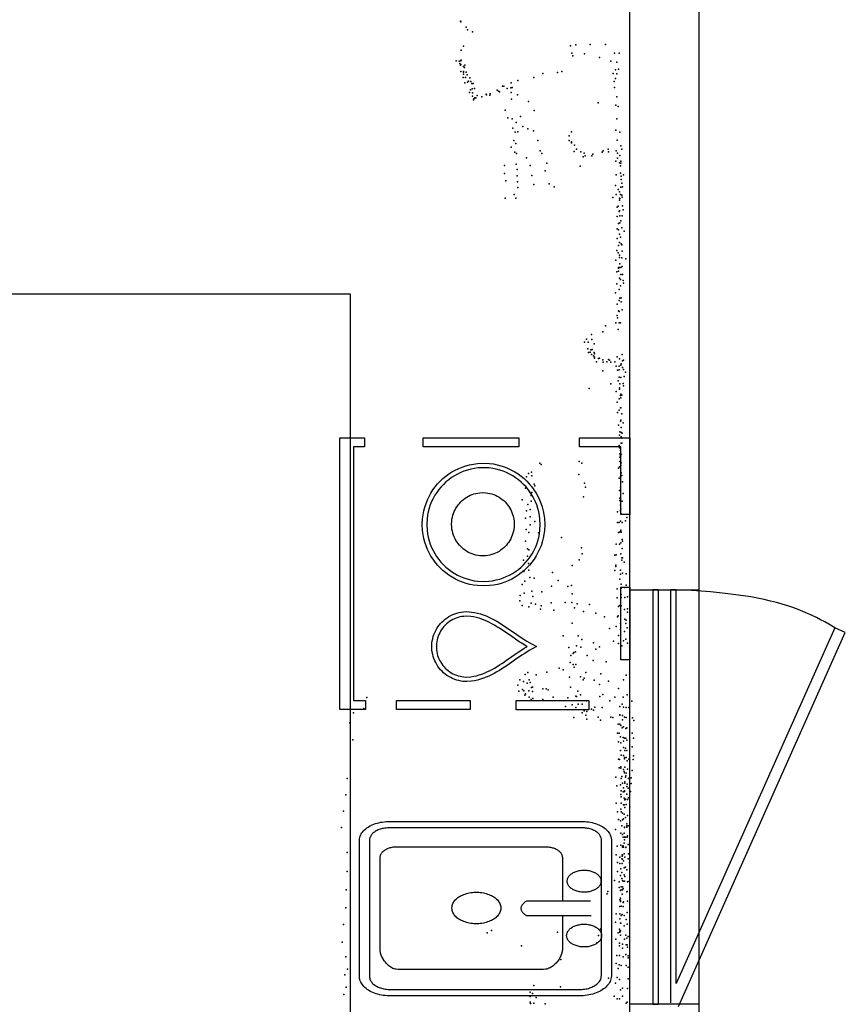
# Model space of a CAD drawing. Header units: millimetres. Extents: x -10538 to 22096, y -7832 to 24688.
# Tile 14 of 20: x -228 to 1593, y 1227 to 3400. Entities that reach past the tile are written whole.
import ezdxf

# ---------------------------------------------------------------- set-up
doc = ezdxf.new("R2010")
doc.units = ezdxf.units.MM
for name, color, linetype in [('OBJECTS', 8, 'Continuous'), ('P', 9, 'Continuous'), ('ROOMS', 1, 'Continuous'), ('WALLS', 3, 'Continuous'), ('WINDOWS', 6, 'Continuous')]:
    doc.layers.add(name, color=color, linetype=linetype)

# ---------------------------------------------------------------- blocks, each defined once
blk = doc.blocks.new('Sink_52')
for points in [[(-274.8, 182.6), (-274.5, 187.4), (-274, 191.3), (-273.3, 194.9), (-272.4, 198.5), (-271.2, 202), (-269.9, 205.3), (-268.3, 208.6), (-266.6, 211.8), (-264.6, 214.8), (-262.5, 217.7), (-260.2, 220.4), (-257.8, 223), (-255.2, 225.5), (-252.5, 227.8), (-249.6, 229.9), (-246.6, 231.9), (-243.4, 233.6), (-240.2, 235.2), (-236.8, 236.6), (-233.3, 237.7), (-229.8, 238.7), (-226.1, 239.4), (-222.4, 239.9), (-216.8, 240.2)], [(-216.8, 240.2), (211.9, 240.2)], [(211.9, 240.2), (217.1, 239.9), (221.3, 239.4), (225.3, 238.6), (229.1, 237.6), (232.9, 236.4), (236.6, 234.9), (240.2, 233.3), (243.6, 231.4), (246.9, 229.3), (250, 227), (253, 224.5), (255.9, 221.9), (258.5, 219), (261, 216.1), (263.4, 212.9), (265.5, 209.7), (267.4, 206.3), (269.1, 202.7), (270.6, 199.1), (271.9, 195.3), (272.9, 191.4), (273.7, 187.5), (274.3, 183.4), (274.6, 177.4)], [(-215.9, 220.2), (-219.9, 220.1), (-222.3, 219.8), (-224.7, 219.3), (-227.1, 218.7), (-229.3, 218), (-231.6, 217.1), (-233.7, 216.1), (-235.8, 215), (-237.8, 213.7), (-239.7, 212.4), (-241.5, 210.9), (-243.3, 209.3), (-244.9, 207.6), (-246.4, 205.8), (-247.8, 203.9), (-249.1, 201.9), (-250.3, 199.9), (-251.4, 197.8), (-252.3, 195.6), (-253.1, 193.3), (-253.7, 191), (-254.2, 188.6), (-254.6, 186.3), (-254.8, 181.6)], [(210.9, 220.2), (-215.9, 220.2)], [(-121.6, 185.5), (-121.3, 188.9), (-121, 191.1), (-120.6, 193.3), (-120, 195.4), (-119.3, 197.4), (-118.5, 199.4), (-117.5, 201.3), (-116.4, 203.2), (-115.3, 204.9), (-114, 206.6), (-112.6, 208.2), (-111.2, 209.8), (-109.6, 211.2), (-107.9, 212.5), (-106.2, 213.7), (-104.4, 214.9), (-102.5, 215.9), (-100.6, 216.8), (-98.6, 217.6), (-96.5, 218.2), (-94.4, 218.8), (-92.3, 219.2), (-90.1, 219.4), (-86.7, 219.5)], [(-86.7, 219.5), (-83.3, 219.4), (-81.1, 219.2), (-78.9, 218.8), (-76.8, 218.2), (-74.8, 217.6), (-72.7, 216.8), (-70.8, 215.9), (-68.9, 214.9), (-67.1, 213.7), (-65.4, 212.5), (-63.8, 211.2), (-62.2, 209.8), (-60.7, 208.2), (-59.4, 206.6), (-58.1, 204.9), (-56.9, 203.2), (-55.8, 201.3), (-54.9, 199.4), (-54.1, 197.4), (-53.4, 195.4), (-52.8, 193.3), (-52.3, 191.1), (-52, 188.9), (-51.8, 185.5)], [(48.8, 185.5), (49, 189), (49.3, 191.3), (49.8, 193.5), (50.4, 195.7), (51.1, 197.8), (52, 199.8), (52.9, 201.8), (54, 203.7), (55.2, 205.5), (56.6, 207.2), (58, 208.9), (59.5, 210.5), (61.1, 211.9), (62.8, 213.3), (64.6, 214.6), (66.4, 215.7), (68.4, 216.8), (70.4, 217.7), (72.4, 218.5), (74.5, 219.2), (76.7, 219.7), (79, 220.1), (81.2, 220.4), (84.7, 220.5)], [(84.7, 220.5), (88.2, 220.4), (90.5, 220.1), (92.7, 219.7), (94.9, 219.2), (97, 218.5), (99.1, 217.7), (101.1, 216.8), (103, 215.7), (104.8, 214.6), (106.6, 213.3), (108.3, 211.9), (109.9, 210.5), (111.4, 208.9), (112.9, 207.2), (114.2, 205.5), (115.4, 203.7), (116.5, 201.8), (117.5, 199.8), (118.3, 197.8), (119, 195.7), (119.7, 193.5), (120.1, 191.3), (120.4, 189), (120.7, 185.5)], [(254.6, 176.4), (254.5, 180.9), (254.1, 183.6), (253.6, 186.3), (252.9, 189), (252.1, 191.6), (251.1, 194.1), (249.9, 196.5), (248.7, 198.9), (247.2, 201.1), (245.7, 203.3), (244, 205.3), (242.2, 207.3), (240.2, 209.1), (238.2, 210.9), (236.1, 212.4), (233.8, 213.9), (231.5, 215.2), (229.1, 216.4), (226.6, 217.4), (224, 218.3), (221.4, 219), (218.7, 219.6), (216.1, 219.9), (210.9, 220.2)], [(-23.8, 198.2), (-23.8, 70.2)], [(21.8, 70.2), (21.8, 199.7)], [(-274.8, -206), (-274.8, 182.6)], [(-254.8, 181.6), (-254.8, -205)], [(-86.7, 151.5), (-90.1, 151.7), (-92.3, 151.9), (-94.4, 152.3), (-96.5, 152.8), (-98.6, 153.5), (-100.6, 154.3), (-102.5, 155.2), (-104.4, 156.2), (-106.2, 157.3), (-107.9, 158.6), (-109.6, 159.9), (-111.2, 161.3), (-112.6, 162.8), (-114, 164.4), (-115.3, 166.1), (-116.4, 167.9), (-117.5, 169.8), (-118.5, 171.7), (-119.3, 173.7), (-120, 175.7), (-120.6, 177.8), (-121, 180), (-121.3, 182.2), (-121.6, 185.5)], [(-51.8, 185.5), (-52, 182.2), (-52.3, 180), (-52.8, 177.8), (-53.4, 175.7), (-54.1, 173.7), (-54.9, 171.7), (-55.8, 169.8), (-56.9, 167.9), (-58.1, 166.1), (-59.4, 164.4), (-60.7, 162.8), (-62.2, 161.3), (-63.8, 159.9), (-65.4, 158.6), (-67.1, 157.3), (-68.9, 156.2), (-70.8, 155.2), (-72.7, 154.3), (-74.8, 153.5), (-76.8, 152.8), (-78.9, 152.3), (-81.1, 151.9), (-83.3, 151.7), (-86.7, 151.5)], [(84.7, 150.5), (81.2, 150.7), (79, 150.9), (76.7, 151.3), (74.5, 151.9), (72.4, 152.5), (70.4, 153.4), (68.4, 154.3), (66.4, 155.3), (64.6, 156.5), (62.8, 157.7), (61.1, 159.1), (59.5, 160.6), (58, 162.2), (56.6, 163.8), (55.2, 165.6), (54, 167.4), (52.9, 169.3), (52, 171.3), (51.1, 173.3), (50.4, 175.4), (49.8, 177.6), (49.3, 179.8), (49, 182.1), (48.8, 185.5)], [(120.7, 185.5), (120.4, 182.1), (120.1, 179.8), (119.7, 177.6), (119, 175.4), (118.3, 173.3), (117.5, 171.3), (116.5, 169.3), (115.4, 167.4), (114.2, 165.6), (112.9, 163.8), (111.4, 162.2), (109.9, 160.6), (108.3, 159.1), (106.6, 157.7), (104.8, 156.5), (103, 155.3), (101.1, 154.3), (99.1, 153.4), (97, 152.5), (94.9, 151.9), (92.7, 151.3), (90.5, 150.9), (88.2, 150.7), (84.7, 150.5)], [(254.6, -203.3), (254.6, 176.4)], [(274.6, 177.4), (274.6, -204.3)], [(-195.4, 108.3), (-195.2, 111.7), (-194.9, 113.9), (-194.4, 116), (-193.8, 118.1), (-193.1, 120.1), (-192.3, 122), (-191.4, 123.9), (-190.3, 125.7), (-189.2, 127.5), (-187.9, 129.2), (-186.5, 130.8), (-185.1, 132.3), (-183.5, 133.7), (-181.9, 135), (-180.2, 136.2), (-178.4, 137.3), (-176.6, 138.3), (-174.7, 139.2), (-172.7, 140), (-170.7, 140.6), (-168.6, 141.1), (-166.4, 141.5), (-164.3, 141.8), (-160.9, 141.9)], [(-160.9, 141.9), (-23.7, 141.9)], [(21.8, 141.9), (129.4, 141.9)], [(129.4, 141.9), (133.3, 141.7), (136.2, 141.4), (139.1, 140.9), (142.2, 140.3), (145.4, 139.6), (148.7, 138.7), (152, 137.7), (155.3, 136.6), (158.6, 135.3), (161.9, 134), (165.1, 132.5), (168.2, 130.9), (171.3, 129.2), (174.2, 127.5), (177, 125.6), (179.6, 123.7), (182, 121.6), (184.2, 119.5), (186.2, 117.4), (187.9, 115.1), (189.3, 112.8), (190.4, 110.5), (191.1, 108.1), (191.6, 104.4)], [(-195.4, -189.4), (-195.4, 108.3)], [(191.6, 104.4), (191.6, -187.6)], [(-23.8, 70.2), (-21.1, 67.6), (-19.2, 66.1), (-17.4, 64.7), (-15.6, 63.5), (-13.8, 62.4), (-11.9, 61.4), (-10.1, 60.6), (-8.3, 60), (-6.5, 59.4), (-4.7, 59.1), (-2.8, 58.9), (-1, 58.8), (0.8, 58.9), (2.6, 59.1), (4.4, 59.4), (6.3, 60), (8.1, 60.6), (9.9, 61.4), (11.7, 62.4), (13.6, 63.5), (15.4, 64.7), (17.2, 66.1), (19, 67.6), (21.8, 70.2)], [(-52, -30.6), (-51.7, -25.8), (-51.3, -22.6), (-50.6, -19.5), (-49.8, -16.5), (-48.8, -13.6), (-47.6, -10.7), (-46.3, -8), (-44.8, -5.3), (-43.1, -2.8), (-41.3, -0.3), (-39.3, 2), (-37.2, 4.2), (-35, 6.3), (-32.6, 8.2), (-30.2, 10), (-27.6, 11.6), (-24.9, 13.1), (-22.1, 14.4), (-19.3, 15.5), (-16.3, 16.5), (-13.3, 17.2), (-10.2, 17.8), (-7, 18.2), (-2.2, 18.4)], [(-2.2, 18.4), (2.7, 18.2), (5.8, 17.8), (8.9, 17.2), (12, 16.5), (14.9, 15.5), (17.8, 14.4), (20.6, 13.1), (23.2, 11.6), (25.8, 10), (28.3, 8.2), (30.6, 6.3), (32.9, 4.2), (35, 2), (36.9, -0.3), (38.7, -2.8), (40.4, -5.3), (41.9, -8), (43.3, -10.7), (44.4, -13.6), (45.4, -16.5), (46.3, -19.5), (46.9, -22.6), (47.3, -25.8), (47.6, -30.6)], [(-2.2, -79.6), (-7, -79.4), (-10.2, -79), (-13.3, -78.4), (-16.3, -77.7), (-19.3, -76.7), (-22.1, -75.6), (-24.9, -74.3), (-27.6, -72.8), (-30.2, -71.2), (-32.6, -69.4), (-35, -67.5), (-37.2, -65.4), (-39.3, -63.2), (-41.3, -60.9), (-43.1, -58.5), (-44.8, -55.9), (-46.3, -53.3), (-47.6, -50.5), (-48.8, -47.7), (-49.8, -44.7), (-50.6, -41.7), (-51.3, -38.6), (-51.7, -35.5), (-52, -30.6)], [(47.6, -30.6), (47.3, -35.5), (46.9, -38.6), (46.3, -41.7), (45.4, -44.7), (44.4, -47.7), (43.3, -50.5), (41.9, -53.3), (40.4, -55.9), (38.7, -58.5), (36.9, -60.9), (35, -63.2), (32.9, -65.4), (30.6, -67.5), (28.3, -69.4), (25.8, -71.2), (23.2, -72.8), (20.6, -74.3), (17.8, -75.6), (14.9, -76.7), (12, -77.7), (8.9, -78.4), (5.8, -79), (2.7, -79.4), (-2.2, -79.6)], [(-161.3, -223.5), (-164.6, -223.4), (-166.8, -223.1), (-168.9, -222.7), (-171, -222.1), (-173, -221.4), (-175, -220.6), (-176.9, -219.7), (-178.8, -218.7), (-180.5, -217.5), (-182.2, -216.3), (-183.9, -215), (-185.4, -213.5), (-186.8, -212), (-188.2, -210.4), (-189.4, -208.7), (-190.5, -206.9), (-191.6, -205.1), (-192.5, -203.2), (-193.3, -201.2), (-194, -199.2), (-194.5, -197.1), (-194.9, -194.9), (-195.2, -192.8), (-195.4, -189.4)], [(191.6, -187.6), (191.1, -191.1), (190.4, -193.4), (189.3, -195.7), (188, -197.9), (186.3, -200), (184.4, -202.1), (182.2, -204.1), (179.8, -206), (177.3, -207.9), (174.6, -209.7), (171.7, -211.4), (168.7, -213), (165.6, -214.5), (162.5, -215.9), (159.2, -217.2), (156, -218.4), (152.8, -219.5), (149.6, -220.5), (146.4, -221.3), (143.3, -222), (140.3, -222.6), (137.5, -223.1), (134.7, -223.4), (131, -223.5)], [(-215.3, -264.9), (-220.7, -264.7), (-224.7, -264.2), (-228.4, -263.5), (-232, -262.5), (-235.6, -261.4), (-239, -260), (-242.4, -258.4), (-245.6, -256.6), (-248.7, -254.7), (-251.7, -252.5), (-254.5, -250.2), (-257.1, -247.7), (-259.7, -245.1), (-262, -242.3), (-264.2, -239.4), (-266.2, -236.3), (-268, -233.1), (-269.6, -229.8), (-271, -226.3), (-272.2, -222.8), (-273.2, -219.2), (-273.9, -215.4), (-274.5, -211.6), (-274.8, -206)], [(-254.8, -205), (-254.6, -209.1), (-254.3, -211.6), (-253.9, -214.1), (-253.2, -216.5), (-252.5, -218.8), (-251.6, -221.1), (-250.5, -223.3), (-249.4, -225.5), (-248.1, -227.5), (-246.6, -229.5), (-245.1, -231.4), (-243.4, -233.2), (-241.7, -234.8), (-239.8, -236.4), (-237.9, -237.9), (-235.9, -239.2), (-233.7, -240.4), (-231.5, -241.5), (-229.3, -242.4), (-226.9, -243.2), (-224.5, -243.9), (-222.1, -244.4), (-219.7, -244.7), (-215.3, -244.9)], [(213, -244.9), (217.2, -244.8), (219.8, -244.4), (222.4, -244), (224.9, -243.3), (227.4, -242.5), (229.8, -241.6), (232.1, -240.5), (234.3, -239.3), (236.5, -237.9), (238.5, -236.4), (240.5, -234.8), (242.4, -233.1), (244.1, -231.3), (245.7, -229.3), (247.3, -227.3), (248.6, -225.2), (249.9, -223), (251, -220.7), (252, -218.3), (252.8, -215.9), (253.5, -213.4), (254, -210.8), (254.4, -208.3), (254.6, -203.3)], [(274.6, -204.3), (274.4, -209.3), (273.9, -213.4), (273.1, -217.2), (272.2, -221), (271, -224.6), (269.6, -228.2), (267.9, -231.6), (266.1, -234.9), (264.1, -238.1), (261.9, -241.2), (259.5, -244.1), (256.9, -246.8), (254.2, -249.4), (251.3, -251.8), (248.3, -254), (245.1, -256.1), (241.9, -257.9), (238.4, -259.6), (234.9, -261.1), (231.3, -262.3), (227.5, -263.3), (223.7, -264.1), (219.8, -264.6), (214, -264.9)], [(131, -223.5), (-161.3, -223.5)], [(-215.3, -244.9), (213, -244.9)], [(214, -264.9), (-215.3, -264.9)]]:
    blk.add_lwpolyline(points)
blk = doc.blocks.new('Dishwasher_4C')
for points in [[(-300.1, 320.1), (-130.3, 320.1), (-130.3, 300.1), (-280.1, 300.1)], [(-280.1, 300.1), (-280, 209.5), (-300, 209.5), (-300.1, 320.1)], [(30, 320.1), (190, 320.1), (190, 300.1), (30, 300.1), (30, 320.1)], [(300, 229.5), (300, 69.8), (280, 69.8), (280, 229.5), (300, 229.5)], [(-243.9, -2.6), (-243.2, 10.5), (-242.1, 19.2), (-240.4, 27.7), (-238.2, 35.9), (-235.6, 44), (-232.4, 51.8), (-228.7, 59.4), (-224.7, 66.7), (-220.1, 73.7), (-215.2, 80.4), (-209.9, 86.8), (-204.2, 92.9), (-198.1, 98.5), (-191.7, 103.9), (-185, 108.8), (-178, 113.3), (-170.7, 117.4), (-163.1, 121), (-155.3, 124.1), (-147.2, 126.8), (-139, 129), (-130.5, 130.7), (-121.8, 131.8), (-108.7, 132.4)], [(-108.7, 132.4), (-95.4, 131.8), (-86.7, 130.7), (-78.2, 129.1), (-69.9, 126.9), (-61.8, 124.3), (-54, 121.1), (-46.4, 117.5), (-39.1, 113.4), (-32.1, 108.9), (-25.3, 104), (-18.9, 98.7), (-12.9, 93.1), (-7.1, 87), (-1.8, 80.7), (3.1, 74), (7.7, 67), (11.8, 59.7), (15.4, 52.1), (18.6, 44.3), (21.3, 36.2), (23.5, 28), (25.2, 19.5), (26.4, 10.9), (27.1, -2.6)], [(-108.2, 122.4), (-120.6, 121.9), (-128.6, 120.8), (-136.4, 119.3), (-144.1, 117.3), (-151.6, 114.9), (-158.8, 112), (-165.8, 108.6), (-172.6, 104.9), (-179.1, 100.7), (-185.4, 96.2), (-191.3, 91.2), (-196.9, 86), (-202.2, 80.4), (-207.2, 74.5), (-211.7, 68.3), (-215.9, 61.8), (-219.7, 55.1), (-223.1, 48.1), (-226.1, 40.8), (-228.6, 33.4), (-230.6, 25.7), (-232.2, 17.9), (-233.3, 10), (-233.9, -2.6)], [(17, -2.6), (16.5, 9.5), (15.4, 17.6), (13.9, 25.4), (11.8, 33.1), (9.3, 40.5), (6.4, 47.8), (3, 54.8), (-0.7, 61.5), (-4.9, 68), (-9.5, 74.3), (-14.4, 80.2), (-19.7, 85.8), (-25.3, 91), (-31.2, 96), (-37.4, 100.5), (-43.9, 104.7), (-50.7, 108.5), (-57.7, 111.8), (-65, 114.8), (-72.4, 117.2), (-80.1, 119.3), (-87.9, 120.8), (-95.9, 121.8), (-108.2, 122.4)], [(83.7, -39.4), (84.6, -28.9), (85.6, -22.2), (87, -15.7), (88.8, -9.3), (90.9, -3), (93.2, 3.1), (95.9, 9.2), (98.7, 15.1), (101.8, 21), (105, 26.8), (108.4, 32.5), (111.9, 38.1), (115.5, 43.7), (119.2, 49.2), (123, 54.7), (126.7, 60.2), (130.5, 65.6), (134.3, 71), (138, 76.4), (141.6, 81.8), (145.1, 87.3), (148.5, 92.7), (151.8, 98.1), (160.8, 114.4)], [(160.8, 114.4), (169.8, 98.1), (173.1, 92.7), (176.5, 87.3), (180, 81.9), (183.6, 76.5), (187.3, 71.1), (191.1, 65.6), (194.9, 60.2), (198.7, 54.8), (202.4, 49.3), (206.1, 43.8), (209.7, 38.2), (213.3, 32.6), (216.7, 26.9), (219.9, 21.1), (223, 15.3), (225.8, 9.3), (228.5, 3.3), (230.8, -2.9), (232.9, -9.2), (234.7, -15.6), (236.1, -22.1), (237.2, -28.7), (238, -39.2)], [(160.8, 93.8), (160.5, 93.2), (157.1, 87.5), (153.6, 81.9), (150, 76.4), (146.3, 70.9), (142.5, 65.4), (138.7, 59.9), (135, 54.5), (131.2, 49), (127.5, 43.6), (123.8, 38.1), (120.3, 32.7), (116.9, 27.2), (113.6, 21.7), (110.5, 16.1), (107.6, 10.5), (104.9, 4.9), (102.4, -0.8), (100.2, -6.6), (98.3, -12.4), (96.7, -18.3), (95.4, -24.3), (94.4, -30.4), (93.8, -39.5)], [(228, -39.4), (227.3, -30.3), (226.3, -24.2), (225, -18.2), (223.4, -12.3), (221.5, -6.5), (219.3, -0.7), (216.8, 5), (214.1, 10.6), (211.2, 16.2), (208.1, 21.7), (204.8, 27.3), (201.4, 32.7), (197.8, 38.2), (194.2, 43.6), (190.4, 49.1), (186.7, 54.5), (182.9, 60), (179.1, 65.4), (175.3, 70.9), (171.6, 76.4), (168, 81.9), (164.5, 87.5), (161.1, 93.2), (160.8, 93.8)], [(-300.1, -135.9), (-300.1, 75.7), (-280.1, 75.7), (-280.1, -135.9), (-300.1, -135.9)], [(-179, -3.9), (-178.6, 2.9), (-178, 7.3), (-177.1, 11.7), (-176, 15.9), (-174.6, 20.1), (-172.9, 24.1), (-171, 27.9), (-168.9, 31.7), (-166.6, 35.3), (-164, 38.7), (-161.3, 42), (-158.3, 45.1), (-155.2, 48), (-151.9, 50.7), (-148.4, 53.2), (-144.8, 55.5), (-141, 57.5), (-137.1, 59.4), (-133.1, 61), (-129, 62.3), (-124.7, 63.4), (-120.3, 64.3), (-115.9, 64.8), (-109.1, 65.1)], [(-109.1, 65.1), (-102.3, 64.8), (-97.8, 64.3), (-93.5, 63.4), (-89.2, 62.3), (-85.1, 61), (-81, 59.4), (-77.1, 57.5), (-73.4, 55.5), (-69.7, 53.2), (-66.3, 50.7), (-63, 48), (-59.9, 45.1), (-56.9, 42), (-54.2, 38.7), (-51.6, 35.3), (-49.3, 31.7), (-47.1, 27.9), (-45.3, 24.1), (-43.6, 20.1), (-42.2, 15.9), (-41.1, 11.7), (-40.2, 7.3), (-39.6, 2.9), (-39.2, -3.9)], [(-108.2, -137.6), (-121.4, -137), (-130.2, -135.9), (-138.6, -134.2), (-146.9, -132.1), (-155, -129.4), (-162.8, -126.3), (-170.4, -122.7), (-177.7, -118.6), (-184.8, -114.1), (-191.5, -109.2), (-197.9, -103.9), (-204, -98.2), (-209.7, -92.2), (-215, -85.8), (-220, -79.1), (-224.5, -72.1), (-228.6, -64.8), (-232.3, -57.3), (-235.4, -49.4), (-238.2, -41.4), (-240.4, -33.1), (-242, -24.7), (-243.2, -16), (-243.9, -2.6)], [(-233.9, -2.6), (-233.3, -14.7), (-232.2, -22.7), (-230.7, -30.6), (-228.7, -38.2), (-226.2, -45.7), (-223.2, -52.9), (-219.9, -59.9), (-216.1, -66.7), (-211.9, -73.2), (-207.3, -79.4), (-202.4, -85.3), (-197.1, -90.9), (-191.5, -96.2), (-185.6, -101.1), (-179.4, -105.7), (-172.9, -109.9), (-166.1, -113.6), (-159.1, -117), (-151.9, -119.9), (-144.4, -122.4), (-136.7, -124.4), (-128.9, -126), (-121, -127), (-108.7, -127.6)], [(-109.1, -72.9), (-115.9, -72.6), (-120.3, -72.1), (-124.7, -71.2), (-129, -70.2), (-133.1, -68.8), (-137.1, -67.2), (-141, -65.4), (-144.8, -63.3), (-148.4, -61), (-151.9, -58.5), (-155.2, -55.8), (-158.3, -52.9), (-161.3, -49.8), (-164, -46.5), (-166.6, -43.1), (-168.9, -39.5), (-171, -35.8), (-172.9, -31.9), (-174.6, -27.9), (-176, -23.7), (-177.1, -19.5), (-178, -15.2), (-178.6, -10.7), (-179, -3.9)], [(-39.2, -3.9), (-39.6, -10.7), (-40.2, -15.2), (-41.1, -19.5), (-42.2, -23.7), (-43.6, -27.9), (-45.3, -31.9), (-47.1, -35.8), (-49.3, -39.5), (-51.6, -43.1), (-54.2, -46.5), (-56.9, -49.8), (-59.9, -52.9), (-63, -55.8), (-66.3, -58.5), (-69.7, -61), (-73.4, -63.3), (-77.1, -65.4), (-81, -67.2), (-85.1, -68.8), (-89.2, -70.2), (-93.5, -71.2), (-97.8, -72.1), (-102.3, -72.6), (-109.1, -72.9)], [(-108.7, -127.6), (-96.3, -127), (-88.3, -126), (-80.4, -124.5), (-72.7, -122.5), (-65.3, -120), (-58, -117.1), (-51, -113.8), (-44.2, -110), (-37.7, -105.9), (-31.5, -101.3), (-25.5, -96.4), (-19.9, -91.1), (-14.6, -85.6), (-9.7, -79.7), (-5.1, -73.5), (-0.9, -67), (2.9, -60.2), (6.3, -53.2), (9.2, -46), (11.7, -38.5), (13.8, -30.9), (15.4, -23), (16.4, -15.1), (17, -2.6)], [(27.1, -2.6), (26.4, -15.6), (25.3, -24.3), (23.6, -32.8), (21.4, -41.1), (18.7, -49.2), (15.5, -57), (11.9, -64.6), (7.8, -71.9), (3.3, -78.9), (-1.6, -85.6), (-6.9, -92), (-12.6, -98), (-18.7, -103.7), (-25.1, -109), (-31.8, -113.9), (-38.8, -118.4), (-46.1, -122.5), (-53.7, -126.1), (-61.5, -129.3), (-69.6, -132), (-77.9, -134.2), (-86.3, -135.8), (-95, -136.9), (-108.2, -137.6)], [(161.2, -116.6), (153.2, -116.2), (148.3, -115.6), (143.4, -114.6), (138.7, -113.4), (134.1, -111.8), (129.6, -110), (125.3, -107.9), (121.2, -105.6), (117.2, -103), (113.3, -100.2), (109.7, -97.2), (106.3, -93.9), (103, -90.4), (100, -86.8), (97.2, -83), (94.6, -78.9), (92.3, -74.8), (90.2, -70.4), (88.4, -66), (86.9, -61.4), (85.7, -56.6), (84.7, -51.8), (84.1, -46.8), (83.7, -39.4)], [(93.8, -39.5), (94.1, -46.3), (94.7, -50.5), (95.5, -54.7), (96.6, -58.8), (97.9, -62.8), (99.5, -66.7), (101.3, -70.4), (103.4, -74.1), (105.6, -77.6), (108.1, -80.9), (110.7, -84.1), (113.5, -87.1), (116.6, -89.9), (119.7, -92.5), (123.1, -95), (126.6, -97.2), (130.2, -99.2), (134, -101), (137.9, -102.6), (141.9, -103.9), (146, -105), (150.2, -105.8), (154.5, -106.3), (160.7, -106.6)], [(160.7, -106.6), (167.8, -106.3), (172, -105.7), (176.2, -104.9), (180.3, -103.8), (184.3, -102.4), (188.1, -100.9), (191.9, -99), (195.5, -97), (199, -94.7), (202.3, -92.3), (205.5, -89.6), (208.5, -86.8), (211.3, -83.8), (213.9, -80.6), (216.3, -77.2), (218.6, -73.7), (220.6, -70.1), (222.4, -66.3), (223.9, -62.4), (225.2, -58.4), (226.3, -54.3), (227.1, -50.1), (227.7, -45.8), (228, -39.4)], [(238, -39.2), (237.6, -47.1), (236.9, -52), (236, -56.8), (234.7, -61.5), (233.2, -66.1), (231.4, -70.6), (229.3, -74.9), (227, -79.1), (224.4, -83.1), (221.6, -86.9), (218.6, -90.6), (215.3, -94), (211.9, -97.3), (208.2, -100.3), (204.4, -103.1), (200.4, -105.7), (196.2, -108), (191.9, -110.1), (187.4, -111.9), (182.8, -113.5), (178.1, -114.7), (173.3, -115.6), (168.3, -116.3), (161.2, -116.6)], [(299.9, -32.3), (299.9, -194.4), (279.9, -194.4), (279.9, -32.3), (299.9, -32.3)], [(-300.1, -319.6), (-300.1, -265), (-280.1, -265), (-280.1, -289.6)], [(279.9, -289.6), (279.9, -262.6), (299.9, -262.6)], [(299.9, -262.6), (299.9, -319.6)], [(-280.1, -289.6), (279.9, -289.6)], [(299.9, -319.6), (-300.1, -319.6)]]:
    blk.add_lwpolyline(points)
blk = doc.blocks.new('3-Casement_5E')
for points in [[(-462.3, 31.4), (362.8, 399.4), (373.2, 376.2), (-411.7, 26.1)], [(373.2, 376.2), (381.1, 363), (386.2, 354.1), (391.2, 345), (396, 335.6), (400.7, 326), (405.2, 316), (409.5, 305.8), (413.7, 295.1), (417.8, 284), (421.7, 272.4), (425.4, 260.3), (428.9, 247.6), (432.3, 234.4), (435.5, 220.5), (438.5, 205.9), (441.3, 190.7), (443.9, 174.6), (446.3, 157.8), (448.6, 140.1), (450.6, 121.6), (452.4, 102.1), (454, 81.7), (455.4, 60.2), (457.1, 26.1)], [(-411.7, 26.1), (457.1, 26.1), (457.1, 13.4)], [(457.1, 13.4), (-454.3, 13.4)], [(457.3, -25.5), (-457.2, -25.5), (-457.2, -12.8), (457.3, -12.8), (457.3, -25.5)]]:
    blk.add_lwpolyline(points)

msp = doc.modelspace()

# ---------------------------------------------------------------- linework, layer by layer
at = {"layer": 'OBJECTS'}
for points in [[(501.65, 2794), (-285.75, 2794)], [(501.65, -361.95), (501.65, 2794)]]:
    msp.add_lwpolyline(points, dxfattribs=at)
at = {"layer": 'P'}
for p in [(744, 3396), (745, 3395), (757, 3383), (760, 3377), (771, 3373), (746, 3332), (751, 3341), (987, 3342), (990, 3326), (999, 3344), (1018, 3324), (1030, 3345), (1064, 3345), (1084, 3326), (1094, 3326), (735, 3309), (741, 3308), (743, 3303), (745, 3309), (746, 3310), (992, 3320), (1051, 3316), (1076, 3308), (1089, 3306), (744, 3299), (745, 3301), (745, 3285), (751, 3296), (751, 3285), (751, 3284), (753, 3294), (754, 3299), (757, 3284), (926, 3281), (958, 3283), (968, 3285), (1081, 3281), (1086, 3289), (1093, 3290), (750, 3272), (751, 3279), (754, 3260), (755, 3272), (759, 3278), (760, 3262), (762, 3264), (765, 3271), (767, 3263), (769, 3259), (772, 3259), (856, 3260), (871, 3265), (906, 3272), (1083, 3263), (1086, 3270), (1089, 3280), (764, 3239), (766, 3245), (770, 3247), (771, 3238), (775, 3248), (825, 3244), (828, 3242), (830, 3240), (837, 3253), (840, 3253), (847, 3248), (855, 3249), (856, 3239), (858, 3250), (1084, 3250), (771, 3231), (773, 3223), (774, 3225), (776, 3227), (778, 3227), (781, 3232), (791, 3229), (801, 3235), (802, 3234), (809, 3233), (810, 3236), (857, 3224), (870, 3234), (894, 3219), (1048, 3216), (1089, 3229), (843, 3200), (907, 3199), (1087, 3211), (1092, 3208), (849, 3183), (858, 3181), (867, 3173), (877, 3186), (1089, 3181), (860, 3160), (865, 3151), (871, 3152), (882, 3164), (893, 3159), (905, 3154), (989, 3152), (1087, 3156), (1096, 3151), (862, 3133), (915, 3133), (984, 3143), (984, 3133), (989, 3130), (1090, 3134), (856, 3118), (864, 3107), (866, 3126), (920, 3110), (989, 3128), (995, 3109), (996, 3123), (1000, 3114), (1010, 3108), (1057, 3107), (1059, 3110), (1070, 3114), (1071, 3108), (1088, 3110), (1098, 3121), (1100, 3114), (868, 3104), (890, 3095), (924, 3104), (1015, 3097), (1017, 3105), (1019, 3099), (1034, 3099), (1036, 3103), (1087, 3087), (1091, 3105), (1091, 3094), (1096, 3100), (1098, 3087), (841, 3078), (867, 3081), (869, 3069), (898, 3078), (931, 3066), (935, 3083), (1008, 3076), (1095, 3084), (1097, 3077), (1098, 3083), (841, 3060), (844, 3044), (869, 3055), (870, 3042), (902, 3056), (1088, 3057), (1097, 3061), (1099, 3054), (1099, 3047), (1104, 3057), (871, 3029), (906, 3036), (940, 3037), (951, 3031), (1086, 3034), (1092, 3025), (1095, 3020), (1098, 3030), (1100, 3039), (1102, 3031), (843, 3006), (863, 3014), (866, 3006), (1080, 3007), (1088, 3014), (1095, 3006), (1095, 3001), (1096, 3005), (1097, 3014), (1100, 3012), (1101, 3008), (1090, 2986), (1092, 2988), (1095, 2978), (1102, 2989), (1103, 2980), (1090, 2965), (1094, 2976), (1096, 2967), (1098, 2956), (1101, 2967), (1090, 2938), (1093, 2950), (1093, 2936), (1096, 2951), (1100, 2940), (1105, 2933), (1090, 2917), (1095, 2926), (1097, 2920), (1089, 2890), (1093, 2901), (1095, 2908), (1099, 2905), (1100, 2903), (1087, 2869), (1092, 2885), (1095, 2880), (1095, 2875), (1100, 2874), (1101, 2889), (1109, 2872), (1093, 2853), (1093, 2851), (1095, 2853), (1096, 2861), (1098, 2853), (1101, 2855), (1089, 2843), (1093, 2845), (1095, 2829), (1097, 2826), (1098, 2837), (1102, 2837), (1089, 2817), (1094, 2804), (1097, 2812), (1103, 2824), (1104, 2818), (1086, 2797), (1096, 2785), (1099, 2786), (1090, 2772), (1094, 2780), (1099, 2777), (1101, 2759), (1090, 2747), (1091, 2742), (1093, 2757), (1094, 2756), (1064, 2724), (1087, 2731), (1092, 2716), (1094, 2731), (1097, 2731), (1022, 2695), (1033, 2705), (1034, 2694), (1058, 2711), (1018, 2688), (1025, 2673), (1026, 2688), (1039, 2684), (1027, 2665), (1030, 2666), (1032, 2671), (1033, 2661), (1035, 2672), (1038, 2658), (1039, 2665), (1040, 2662), (1040, 2655), (1040, 2653), (1049, 2652), (1051, 2653), (1090, 2656), (1095, 2651), (1101, 2661), (1044, 2645), (1058, 2649), (1059, 2644), (1067, 2645), (1071, 2650), (1073, 2648), (1076, 2644), (1085, 2645), (1088, 2635), (1094, 2635), (1098, 2637), (1099, 2640), (1102, 2647), (1102, 2632), (1104, 2648), (1058, 2625), (1091, 2626), (1094, 2627), (1094, 2611), (1098, 2610), (1104, 2628), (1105, 2612), (1108, 2622), (1028, 2586), (1076, 2596), (1092, 2603), (1095, 2587), (1096, 2596), (1103, 2597), (1104, 2592), (1088, 2579), (1095, 2584), (1097, 2570), (1098, 2573), (1098, 2565), (1100, 2571), (1090, 2556), (1094, 2563), (1097, 2543), (1098, 2543), (1091, 2533), (1094, 2538), (1100, 2530), (1093, 2505), (1097, 2514), (1098, 2516), (1099, 2500), (1103, 2510), (1095, 2483), (1096, 2490), (1099, 2489), (1099, 2479), (1101, 2487), (1094, 2460), (1095, 2455), (1099, 2465), (1100, 2476), (1100, 2465), (1096, 2442), (1096, 2434), (1097, 2449), (1097, 2438), (1099, 2440), (919, 2421), (922, 2418), (1006, 2425), (1012, 2421), (1095, 2413), (1096, 2425), (1098, 2416), (1099, 2422), (890, 2391), (894, 2398), (901, 2401), (902, 2393), (1005, 2396), (1093, 2410), (1097, 2392), (1099, 2400), (1100, 2394), (907, 2375), (908, 2371), (1018, 2377), (1020, 2368), (1094, 2388), (1097, 2368), (1102, 2380), (888, 2366), (900, 2350), (902, 2356), (1016, 2347), (1095, 2361), (1103, 2354), (880, 2340), (893, 2330), (900, 2337), (1096, 2344), (1096, 2339), (1097, 2329), (1101, 2337), (890, 2316), (898, 2319), (898, 2303), (1091, 2314), (1097, 2317), (1097, 2315), (1098, 2320), (1098, 2310), (888, 2300), (898, 2285), (908, 2292), (1091, 2290), (1094, 2290), (1097, 2293), (1101, 2290), (1108, 2294), (1111, 2301), (889, 2275), (895, 2268), (916, 2267), (1093, 2268), (1095, 2269), (1098, 2273), (1098, 2271), (1099, 2269), (888, 2249), (967, 2257), (1088, 2242), (1095, 2242), (1098, 2245), (1101, 2253), (1102, 2249), (892, 2232), (892, 2216), (895, 2230), (1011, 2234), (1013, 2221), (1085, 2218), (1088, 2219), (1098, 2221), (1101, 2233), (883, 2207), (894, 2200), (991, 2195), (1006, 2208), (1087, 2196), (1100, 2212), (1100, 2207), (1102, 2212), (1105, 2203), (884, 2182), (895, 2185), (947, 2180), (1085, 2184), (1087, 2193), (1097, 2185), (1097, 2176), (1102, 2178), (1110, 2177), (880, 2153), (886, 2161), (897, 2169), (907, 2167), (960, 2162), (989, 2151), (1096, 2165), (1099, 2154), (1110, 2152), (876, 2129), (885, 2134), (902, 2139), (924, 2137), (945, 2150), (981, 2149), (991, 2133), (1090, 2144), (1099, 2145), (1099, 2131), (1106, 2147), (875, 2117), (900, 2112), (904, 2127), (910, 2110), (944, 2113), (975, 2114), (990, 2114), (1002, 2111), (1029, 2109), (1090, 2124), (1099, 2125), (1107, 2125), (1113, 2126), (880, 2107), (895, 2104), (921, 2099), (922, 2106), (950, 2097), (996, 2102), (1016, 2094), (1043, 2090), (1093, 2105), (1095, 2107), (1099, 2106), (1106, 2098), (1113, 2100), (1113, 2092), (991, 2068), (1062, 2082), (1091, 2082), (1092, 2084), (1097, 2067), (1107, 2077), (1109, 2067), (1110, 2075), (1073, 2056), (1088, 2061), (1097, 2054), (1106, 2050), (1112, 2058), (971, 2040), (1004, 2040), (1012, 2032), (1038, 2025), (1082, 2028), (1093, 2041), (1093, 2023), (1104, 2029), (1109, 2033), (1113, 2024), (983, 2014), (993, 2001), (994, 2003), (994, 2003), (998, 2005), (1000, 2018), (1010, 2015), (1043, 2011), (1051, 2016), (1100, 2018), (986, 1981), (988, 1997), (993, 1977), (999, 1977), (1024, 1997), (1037, 1986), (1066, 1983), (893, 1959), (935, 1960), (962, 1969), (971, 1965), (995, 1971), (1021, 1959), (1054, 1956), (875, 1943), (883, 1939), (887, 1955), (891, 1936), (896, 1943), (898, 1937), (911, 1954), (985, 1949), (1009, 1950), (1015, 1943), (1017, 1947), (1039, 1942), (1071, 1940), (1104, 1943), (1110, 1953), (871, 1931), (873, 1918), (881, 1922), (884, 1919), (888, 1912), (895, 1919), (901, 1926), (903, 1927), (903, 1917), (926, 1923), (933, 1923), (938, 1921), (987, 1927), (1003, 1918), (1051, 1933), (1093, 1924), (538, 1904), (886, 1909), (896, 1905), (900, 1900), (904, 1902), (926, 1900), (949, 1905), (981, 1903), (999, 1907), (1000, 1906), (1009, 1910), (1022, 1897), (1052, 1906), (1058, 1911), (1074, 1897), (1085, 1905), (1103, 1905), (1112, 1910), (1122, 1896), (508, 1870), (531, 1880), (976, 1884), (991, 1888), (999, 1882), (1004, 1889), (1013, 1889), (1013, 1870), (1017, 1875), (1023, 1873), (1033, 1878), (1038, 1876), (1041, 1883), (1057, 1882), (1096, 1884), (1101, 1889), (1104, 1883), (1110, 1882), (1116, 1882), (500, 1848), (994, 1860), (1021, 1865), (1023, 1856), (1048, 1861), (1053, 1854), (1076, 1861), (1080, 1860), (1096, 1866), (1096, 1865), (1102, 1864), (1102, 1855), (1106, 1861), (1110, 1860), (1124, 1859), (1127, 1853), (1091, 1825), (1092, 1845), (1094, 1825), (1096, 1845), (1098, 1842), (1101, 1837), (1104, 1839), (1109, 1836), (1111, 1837), (1123, 1825), (507, 1811), (1093, 1806), (1097, 1817), (1098, 1804), (1103, 1816), (1104, 1808), (1106, 1814), (1109, 1814), (1111, 1810), (1126, 1814), (1097, 1787), (1104, 1794), (1107, 1787), (1108, 1792), (1111, 1787), (1123, 1795), (1093, 1768), (1095, 1767), (1099, 1777), (1104, 1776), (1106, 1772), (1106, 1769), (1110, 1772), (1112, 1764), (1116, 1768), (1125, 1767), (1126, 1775), (1094, 1749), (1098, 1751), (1098, 1748), (1104, 1745), (1105, 1741), (1106, 1738), (1107, 1750), (1113, 1746), (1123, 1743), (494, 1725), (1087, 1728), (1099, 1725), (1100, 1730), (1107, 1718), (1108, 1728), (1109, 1731), (1110, 1737), (1115, 1725), (1121, 1727), (1089, 1709), (1097, 1711), (1099, 1698), (1102, 1715), (1103, 1696), (1104, 1705), (1106, 1698), (1106, 1697), (1107, 1715), (1111, 1708), (1112, 1713), (1114, 1704), (1119, 1697), (1121, 1714), (491, 1689), (1098, 1690), (1099, 1685), (1105, 1682), (1107, 1678), (1108, 1680), (1111, 1691), (1113, 1679), (1115, 1683), (486, 1653), (1088, 1671), (1091, 1652), (1098, 1658), (1099, 1671), (1099, 1652), (1104, 1667), (1105, 1667), (1107, 1661), (1110, 1668), (1118, 1663), (1093, 1635), (1097, 1632), (1102, 1649), (1102, 1634), (1104, 1636), (1105, 1647), (1108, 1639), (1113, 1644), (482, 1617), (1086, 1613), (1100, 1621), (1106, 1618), (1106, 1617), (1111, 1625), (1111, 1621), (1111, 1618), (1114, 1621), (1098, 1605), (1102, 1602), (1103, 1596), (1105, 1605), (1106, 1596), (1106, 1590), (1108, 1596), (1112, 1596), (1113, 1599), (1090, 1576), (1098, 1578), (1102, 1576), (1102, 1574), (1103, 1577), (1104, 1574), (1105, 1583), (1109, 1574), (1109, 1573), (1114, 1580), (494, 1562), (1088, 1557), (1096, 1552), (1100, 1548), (1101, 1557), (1101, 1554), (1102, 1556), (1102, 1547), (1104, 1544), (1105, 1559), (1107, 1552), (1114, 1548), (1115, 1559), (1091, 1540), (1096, 1538), (1098, 1526), (1101, 1538), (1105, 1528), (1107, 1529), (1108, 1530), (1111, 1524), (1117, 1539), (494, 1520), (1084, 1500), (1091, 1520), (1097, 1511), (1100, 1518), (1100, 1505), (1102, 1500), (1103, 1499), (1105, 1513), (1106, 1499), (1107, 1509), (492, 1480), (1094, 1497), (1094, 1485), (1097, 1478), (1099, 1486), (1099, 1480), (1102, 1486), (1102, 1480), (1103, 1483), (1113, 1497), (1114, 1498), (1068, 1471), (1069, 1476), (1096, 1458), (1097, 1461), (1097, 1457), (1101, 1470), (1111, 1475), (1112, 1476), (491, 1440), (1096, 1443), (1097, 1454), (1099, 1444), (1103, 1452), (1103, 1443), (1104, 1453), (1113, 1455), (1088, 1427), (1096, 1427), (1096, 1416), (1099, 1423), (1101, 1425), (1105, 1423), (1110, 1414), (1112, 1430), (486, 1403), (1053, 1393), (1086, 1408), (1095, 1393), (1097, 1406), (1098, 1406), (1105, 1400), (1112, 1404), (803, 1385), (813, 1390), (958, 1386), (1049, 1379), (1087, 1371), (1092, 1385), (1096, 1389), (1096, 1386), (1097, 1389), (1097, 1380), (1106, 1371), (1109, 1380), (1111, 1373), (1114, 1377), (483, 1364), (879, 1356), (1045, 1363), (1095, 1362), (1095, 1356), (1102, 1360), (1102, 1351), (1110, 1358), (1112, 1358), (1113, 1353), (491, 1332), (966, 1326), (1089, 1335), (1095, 1335), (1095, 1335), (1103, 1332), (1109, 1337), (1114, 1334), (1114, 1330), (495, 1305), (1088, 1317), (1092, 1306), (1094, 1314), (1099, 1313), (1110, 1313), (1114, 1309), (489, 1292), (1071, 1285), (1090, 1286), (1095, 1282), (1114, 1283), (492, 1265), (906, 1269), (965, 1266), (1086, 1274), (1102, 1263), (1113, 1262), (487, 1249), (898, 1254), (898, 1244), (903, 1251), (911, 1242), (1083, 1245), (1090, 1239), (1095, 1239), (1097, 1259), (1102, 1245), (898, 1232), (899, 1229), (906, 1230), (931, 1228), (1110, 1230), (1112, 1232)]:
    msp.add_point(p, dxfattribs=at)
at = {"layer": 'ROOMS'}
msp.add_lwpolyline([(1117.6, -977.9), (1117.6, 3517.9), (-285.75, 3517.9), (-285.75, 2997.2), (-285.75, 2794), (-400.05, 2794), (-400.05, 2997.2), (-1549.4, 2997.2), (-1549.4, 2794), (-1663.7, 2794), (-1663.7, 2997.2), (-1663.7, 3517.9), (-2451.1, 3517.9), (-3206.75, 3517.9), (-3206.75, 2584.45), (-4140.2, 2584.45), (-4140.2, 647.7), (-3429, 647.7), (-3429, 533.4), (-3429, -374.65)], dxfattribs=at)
at = {"layer": 'WALLS'}
msp.add_lwpolyline([(1270, 3562.35), (1270, -1085.85), (1206.5, -1085.85), (1117.6, -977.9), (1117.6, 3517.9), (1206.5, 3562.35), (1270, 3562.35)], dxfattribs=at)
at = {"layer": 'WINDOWS'}
msp.add_lwpolyline([(1270, 2141.6771), (1270, 1227.2771), (1117.6, 1227.2771), (1117.6, 2141.6771), (1270, 2141.6771)], dxfattribs=at)

# ---------------------------------------------------------------- block references
at = {"layer": 'OBJECTS', "rotation": 270}
msp.add_blockref('Dishwasher_4C', (797.6, 2177.2), dxfattribs=at)
at = {"layer": 'OBJECTS', "xscale": 0.7, "yscale": 1.1, "rotation": 270}
msp.add_blockref('Sink_52', (812.9, 1438.1), dxfattribs=at)
at = {"layer": 'WINDOWS', "xscale": -1, "rotation": 270}
msp.add_blockref('3-Casement_5E', (1193.8, 1684.5), dxfattribs=at)

doc.saveas('drawing.dxf')
